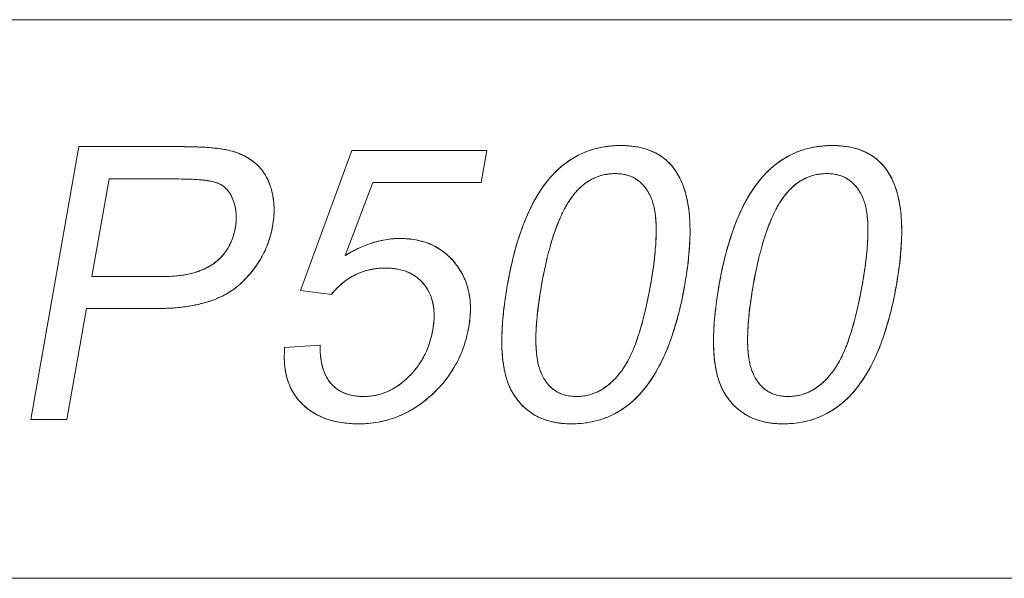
# Model space of a CAD drawing. Extents: x 4773 to 8448, y 27273 to 31291.
# Tile 50 of 99: x 5226 to 5323, y 29415 to 29470. Entities that reach past the tile are written whole.
import ezdxf

# ---------------------------------------------------------------- set-up
doc = ezdxf.new("R2010")
doc.units = 0
doc.header["$LTSCALE"] = 7.5
doc.header["$MEASUREMENT"] = 0
doc.layers.get('0').update_dxf_attribs({"linetype": 'CONTINUOUS', "lineweight": 18})

msp = doc.modelspace()

# ---------------------------------------------------------------- linework, layer by layer
at = {"linetype": 'Continuous'}
for p, q in [((6547.676, 29470.452), (5147.676, 29470.452)), ((5231.536, 29457.952), (5226.801, 29431.1)), ((5231.536, 29457.952), (5226.801, 29431.1)), ((5241.658, 29457.952), (5231.536, 29457.952)), ((5241.658, 29457.952), (5231.536, 29457.952)), ((5243.781, 29457.898), (5243.752, 29457.9)), ((5245.263, 29457.767), (5245.25, 29457.769)), ((5258.411, 29457.567), (5253.363, 29443.785)), ((5258.411, 29457.567), (5253.363, 29443.785)), ((5271.718, 29457.567), (5258.411, 29457.567)), ((5271.718, 29457.567), (5258.411, 29457.567)), ((5271.163, 29454.419), (5271.718, 29457.567)), ((5271.163, 29454.419), (5271.718, 29457.567)), ((5232.83, 29445.157), (5234.525, 29454.767)), ((5232.83, 29445.157), (5234.525, 29454.767)), ((5234.525, 29454.767), (5241.389, 29454.767)), ((5234.525, 29454.767), (5241.389, 29454.767)), ((5242.685, 29454.74), (5242.713, 29454.739)), ((5257.759, 29447.226), (5260.492, 29454.419)), ((5257.759, 29447.226), (5260.492, 29454.419)), ((5260.492, 29454.419), (5271.163, 29454.419)), ((5260.492, 29454.419), (5271.163, 29454.419)), ((5278.798, 29450.61), (5278.804, 29450.626)), ((5299.646, 29450.61), (5299.652, 29450.626)), ((5288.393, 29449.901), (5288.393, 29449.875)), ((5309.241, 29449.901), (5309.241, 29449.875)), ((5262.348, 29448.871), (5262.336, 29448.87)), ((5278.233, 29449.061), (5278.244, 29449.096)), ((5299.081, 29449.061), (5299.092, 29449.096)), ((5249.769, 29447.513), (5249.777, 29447.529)), ((5250.13, 29448.341), (5250.135, 29448.354)), ((5258.8, 29447.804), (5258.778, 29447.793)), ((5288.187, 29446.675), (5288.185, 29446.657)), ((5309.035, 29446.675), (5309.033, 29446.657)), ((5239.768, 29445.157), (5232.83, 29445.157)), ((5239.768, 29445.157), (5232.83, 29445.157)), ((5269.697, 29444.487), (5269.693, 29444.5)), ((5253.363, 29443.785), (5256.407, 29443.4)), ((5253.363, 29443.785), (5256.407, 29443.4)), ((5270.041, 29443.007), (5270.039, 29443.021)), ((5230.352, 29431.1), (5232.275, 29442.009)), ((5230.352, 29431.1), (5232.275, 29442.009)), ((5232.275, 29442.009), (5239.139, 29442.009)), ((5232.275, 29442.009), (5239.139, 29442.009)), ((5240.918, 29442.075), (5240.946, 29442.077)), ((5273.371, 29441.783), (5273.369, 29441.766)), ((5276.759, 29442.025), (5276.763, 29442.051)), ((5294.219, 29441.783), (5294.218, 29441.766)), ((5297.608, 29442.025), (5297.611, 29442.051)), ((5270.072, 29441.241), (5270.073, 29441.259)), ((5273.21, 29439.721), (5273.208, 29439.678)), ((5276.589, 29440.227), (5276.59, 29440.249)), ((5286.789, 29439.821), (5286.776, 29439.779)), ((5294.058, 29439.721), (5294.056, 29439.678)), ((5297.437, 29440.227), (5297.438, 29440.249)), ((5307.637, 29439.821), (5307.624, 29439.779)), ((5276.547, 29438.832), (5276.547, 29438.849)), ((5297.395, 29438.832), (5297.395, 29438.849)), ((5255.31, 29438.422), (5251.805, 29438.165)), ((5255.31, 29438.422), (5251.805, 29438.165)), ((5269.307, 29437.908), (5269.314, 29437.926)), ((5273.204, 29438.087), (5273.205, 29438.062)), ((5294.052, 29438.087), (5294.053, 29438.062)), ((5251.767, 29437.144), (5251.767, 29437.128)), ((5285.786, 29437.219), (5285.776, 29437.197)), ((5306.634, 29437.219), (5306.624, 29437.197)), ((5273.478, 29435.792), (5273.481, 29435.778)), ((5294.326, 29435.792), (5294.329, 29435.778)), ((5266.967, 29434.176), (5266.983, 29434.193)), ((5226.801, 29431.1), (5230.352, 29431.1)), ((5226.801, 29431.1), (5230.352, 29431.1)), ((5256.074, 29431.098), (5256.087, 29431.094)), ((5256.929, 29430.871), (5256.945, 29430.867)), ((6547.676, 29415.452), (5147.676, 29415.452))]:
    msp.add_line(p, q, dxfattribs=at)
for centre, radius, start, end in [((5244.764, 29450.86), 6.902, 70.73641, 77.3275), ((5244.966, 29451.444), 6.284, 63.9978, 70.71742), ((5284.883, 29447.554), 10.507, 89.94801, 95.33081), ((5305.731, 29447.554), 10.507, 89.94801, 95.33081), ((5245.096, 29451.716), 5.982, 57.1643, 63.97886), ((5245.108, 29451.738), 5.957, 50.32192, 57.14503), ((5246.137, 29452.977), 4.347, 43.0859, 50.33763), ((5246.045, 29452.893), 4.471, 35.92861, 43.06348), ((5245.752, 29452.683), 4.832, 28.92665, 35.90698), ((5284.27, 29450.52), 4.771, 102.78605, 109.16163), ((5284.318, 29450.304), 4.991, 96.2855, 102.77002), ((5284.363, 29449.878), 5.419, 89.94565, 96.27124), ((5284.57, 29451.756), 3.523, 68.14689, 75.67973), ((5305.118, 29450.52), 4.771, 102.78608, 109.16167), ((5305.166, 29450.304), 4.991, 96.28551, 102.77005), ((5305.211, 29449.878), 5.419, 89.94565, 96.27125), ((5305.418, 29451.756), 3.523, 68.14689, 75.67971), ((5244.32, 29452.063), 2.463, 59.3498, 67.47881), ((5284.851, 29449.715), 5.765, 128.82376, 134.86583), ((5284.648, 29449.959), 5.447, 128.58961, 128.76651), ((5284.5, 29450.15), 5.205, 122.44133, 128.63343), ((5284.392, 29450.315), 5.008, 122.19702, 122.40092), ((5284.321, 29450.432), 4.871, 115.93917, 122.22328), ((5284.277, 29450.518), 4.774, 115.69801, 115.91712), ((5284.258, 29450.558), 4.731, 109.36457, 115.70564), ((5284.256, 29450.563), 4.725, 109.17335, 109.36154), ((5284.651, 29451.964), 3.3, 60.45331, 68.12209), ((5284.67, 29452), 3.259, 52.70721, 60.42768), ((5284.586, 29451.892), 3.396, 44.99998, 52.68109), ((5284.347, 29451.656), 3.732, 37.46693, 44.97476), ((5305.7, 29449.715), 5.765, 128.8238, 134.86588), ((5305.496, 29449.959), 5.447, 128.58965, 128.76656), ((5305.348, 29450.15), 5.205, 122.44137, 128.63347), ((5305.24, 29450.315), 5.008, 122.19706, 122.40096), ((5305.169, 29450.432), 4.871, 115.93921, 122.22331), ((5305.125, 29450.518), 4.774, 115.69804, 115.91715), ((5305.106, 29450.558), 4.731, 109.3646, 115.70567), ((5305.104, 29450.563), 4.725, 109.17338, 109.36157), ((5305.499, 29451.964), 3.3, 60.45329, 68.12208), ((5305.518, 29452), 3.259, 52.70717, 60.42766), ((5305.434, 29451.892), 3.396, 44.99992, 52.68105), ((5305.195, 29451.656), 3.732, 37.46687, 44.97469), ((5244.381, 29452.168), 2.342, 50.96763, 59.31452), ((5244.35, 29452.132), 2.389, 42.72667, 50.9316), ((5243.85, 29451.866), 6.907, 10.43763, 15.73133), ((5285.863, 29448.77), 7.149, 140.8074, 140.9687), ((5285.448, 29449.119), 6.608, 135.04672, 140.87995), ((5285.11, 29449.446), 6.137, 134.80635, 134.97499), ((5306.711, 29448.77), 7.149, 140.80747, 140.96876), ((5306.296, 29449.119), 6.608, 135.04677, 140.88001), ((5305.958, 29449.446), 6.137, 134.8064, 134.97504), ((5241.621, 29450.83), 5.435, 13.87209, 19.65798), ((5243.683, 29451.832), 7.077, 10.33324, 10.45754), ((5243.456, 29451.795), 7.308, 5.03884, 10.30472), ((5242.855, 29451.743), 7.911, 359.87928, 5.03129), ((5241.994, 29450.923), 5.051, 7.90185, 13.85588), ((5242.135, 29450.944), 4.908, 1.8861, 7.8851), ((5241.997, 29451.746), 8.768, 354.80688, 359.8712), ((5289.93, 29446.204), 11.965, 152.19261, 152.31282), ((5280.995, 29450.423), 7.358, 10.69933, 10.83282), ((5310.778, 29446.204), 11.965, 152.19267, 152.31289), ((5301.843, 29450.423), 7.358, 10.69932, 10.83279), ((5241.755, 29450.967), 5.289, 349.95834, 355.85166), ((5242.058, 29450.943), 4.985, 355.8674, 1.86959), ((5240.834, 29451.852), 9.936, 349.94531, 354.80119), ((5277.643, 29449.963), 10.743, 5.29119, 5.49468), ((5298.491, 29449.963), 10.743, 5.2912, 5.49469), ((5240.85, 29451.836), 9.918, 344.61642, 350.02222), ((5241.583, 29450.703), 5.387, 329.8486, 336.60254), ((5241.321, 29450.822), 5.675, 336.54796, 336.73157), ((5240.959, 29450.969), 6.066, 336.80582, 343.43457), ((5240.51, 29451.112), 6.537, 343.35748, 343.58799), ((5241.165, 29451.751), 9.591, 339.25634, 344.60735), ((5263.63, 29438.425), 10.543, 106.44, 111.58164), ((5263.457, 29438.979), 9.963, 106.26157, 106.39152), ((5263.333, 29439.429), 9.497, 101.0953, 106.30105), ((5263.249, 29439.825), 9.092, 100.92045, 101.05737), ((5263.193, 29440.142), 8.77, 95.60498, 100.95064), ((5263.147, 29440.601), 8.309, 90.01729, 95.5161), ((5263.226, 29440.482), 8.425, 83.88422, 84.01392), ((5263.3, 29441.082), 7.82, 77.80506, 83.95685), ((5263.4, 29441.588), 7.304, 77.60225, 77.73437), ((5263.493, 29441.98), 6.902, 71.20937, 77.65977), ((5263.671, 29442.508), 6.344, 64.62666, 71.19303), ((5242.024, 29450.43), 4.868, 315.41296, 322.53974), ((5241.918, 29450.509), 5.001, 322.55927, 329.53248), ((5241.786, 29450.59), 5.155, 329.50113, 329.79864), ((5241.087, 29451.801), 9.683, 328.42467, 333.71737), ((5241.238, 29451.725), 9.514, 333.82748, 339.16475), ((5265.027, 29435.37), 13.906, 116.70185, 121.50834), ((5264.151, 29437.111), 11.957, 111.58907, 116.58263), ((5263.745, 29442.672), 6.165, 64.45543, 64.59395), ((5263.789, 29442.76), 6.066, 57.9221, 64.47083), ((5263.813, 29442.8), 6.02, 57.7267, 57.91194), ((5263.799, 29442.779), 6.045, 51.19568, 57.72028), ((5263.751, 29442.718), 6.123, 51.01542, 51.20729), ((5263.651, 29442.6), 6.278, 44.50831, 50.98732), ((5241.744, 29450.774), 5.313, 301.05527, 307.95445), ((5241.872, 29450.603), 5.099, 308.00243, 308.29838), ((5241.956, 29450.5), 4.966, 308.27191, 315.12821), ((5242.013, 29450.441), 4.884, 315.1489, 315.41392), ((5240.725, 29452.026), 10.109, 323.08333, 328.29493), ((5240.937, 29451.89), 9.858, 328.31733, 328.43906), ((5263.504, 29442.449), 6.488, 44.39171, 44.5411), ((5263.282, 29442.241), 6.792, 37.88128, 44.34129), ((5240.799, 29452.863), 7.613, 287.59661, 287.72942), ((5241.236, 29451.707), 6.376, 294.1269, 294.39021), ((5241.427, 29451.305), 5.931, 294.31519, 301.03654), ((5240.157, 29452.456), 10.822, 317.82831, 322.93357), ((5240.473, 29452.209), 10.421, 322.96585, 323.10796), ((5261.512, 29439.757), 6.221, 109.24111, 115.7682), ((5261.528, 29439.713), 6.267, 109.11192, 109.24724), ((5261.564, 29439.604), 6.382, 102.73251, 109.09141), ((5261.603, 29439.442), 6.549, 102.58112, 102.75739), ((5261.652, 29439.203), 6.793, 96.30135, 102.5423), ((5261.69, 29438.903), 7.095, 96.18594, 96.34374), ((5261.726, 29438.5), 7.5, 89.93972, 96.12826), ((5261.806, 29439.666), 6.331, 84.01783, 84.15782), ((5262.042, 29441.016), 4.96, 71.57464, 77.98833), ((5262.21, 29441.525), 4.423, 64.94687, 71.55814), ((5262.287, 29441.699), 4.233, 64.70469, 64.89745), ((5262.343, 29441.812), 4.107, 58.16654, 64.73455), ((5263.165, 29442.137), 6.949, 31.80007, 37.96512), ((5263.378, 29442.271), 6.697, 25.55255, 31.78681), ((5239.375, 29453.168), 11.879, 312.61045, 317.67477), ((5239.805, 29452.765), 11.291, 317.71758, 317.86233), ((5262.083, 29438.972), 7.193, 128.87356, 135.03488), ((5261.867, 29439.23), 6.857, 128.67557, 128.82382), ((5261.714, 29439.428), 6.606, 122.35208, 128.71233), ((5261.546, 29439.691), 6.295, 115.78347, 122.33836), ((5262.387, 29441.886), 4.021, 57.94997, 58.14183), ((5262.406, 29441.916), 3.986, 51.3227, 57.95728), ((5262.373, 29441.876), 4.038, 44.48314, 51.30443), ((5262.204, 29441.713), 4.272, 37.69648, 44.4642), ((5263.393, 29442.279), 6.68, 19.41516, 25.53936), ((5241.973, 29450.717), 8.34, 294.99861, 300.58062), ((5242.228, 29450.27), 7.826, 300.63934, 300.84888), ((5242.438, 29449.931), 7.427, 300.80295, 306.45917), ((5242.634, 29449.657), 7.09, 306.50274, 306.73482), ((5242.791, 29449.452), 6.832, 306.70125, 312.62431), ((5262.738, 29438.322), 8.116, 135.20649, 141.27027), ((5262.362, 29438.684), 7.594, 134.98231, 135.13907), ((5262.219, 29441.718), 4.257, 30.53219, 37.75914), ((5262.206, 29441.712), 4.271, 23.33517, 30.51065), ((5263.189, 29442.209), 6.896, 13.24122, 19.2904), ((5263, 29442.162), 7.09, 13.14181, 13.26719), ((5262.732, 29442.104), 7.365, 7.15107, 13.10334), ((5241.13, 29452.694), 10.491, 289.42489, 289.5507), ((5241.419, 29451.914), 9.659, 289.48024, 294.84699), ((5241.716, 29451.246), 8.928, 294.91728, 295.05877), ((5262.132, 29441.679), 4.352, 23.19621, 23.35472), ((5261.996, 29441.624), 4.499, 16.11108, 23.15549), ((5261.55, 29441.497), 4.962, 9.17215, 16.09024), ((5261.967, 29442.011), 8.135, 1.15183, 7.03403), ((5239.874, 29457.859), 15.814, 279.10858, 279.25077), ((5240.495, 29454.813), 12.703, 284.1163, 284.2822), ((5261.217, 29441.437), 5.301, 9.09393, 9.24383), ((5260.259, 29441.344), 6.264, 2.38241, 2.50887), ((5260.84, 29441.99), 9.262, 355.4761, 1.14124), ((5259.209, 29442.123), 10.899, 349.92149, 355.35778), ((5256.781, 29441.607), 9.758, 344.30692, 350.05618), ((5257.099, 29442.47), 13.037, 344.64222, 350.0406), ((5257.674, 29441.358), 8.831, 338.32698, 344.16993), ((5257.291, 29441.473), 9.23, 344.12932, 344.25309), ((5258.013, 29442.221), 12.09, 339.18934, 344.63297), ((5258.188, 29441.155), 8.278, 332.20307, 338.19308), ((5257.978, 29441.243), 8.506, 338.1681, 338.28964), ((5258.566, 29442.013), 11.499, 333.64591, 339.08796), ((5287.7, 29438.717), 11.147, 184.87253, 185.0751), ((5270.314, 29444.582), 17.14, 338.51066, 338.65074), ((5308.548, 29438.717), 11.147, 184.87249, 185.07506), ((5291.162, 29444.582), 17.14, 338.51063, 338.65071), ((5258.396, 29441.047), 8.043, 326.15393, 332.19002), ((5258.809, 29441.894), 11.228, 328.05546, 333.49208), ((5258.729, 29441.935), 11.319, 333.48604, 333.63088), ((5286.025, 29438.393), 12.818, 187.04667, 187.21368), ((5284.283, 29438.277), 7.7, 190.14155, 190.25849), ((5306.873, 29438.393), 12.817, 187.04666, 187.21367), ((5305.131, 29438.277), 7.7, 190.14149, 190.25842), ((5259.626, 29437.17), 7.856, 186.60667, 186.75143), ((5259.047, 29437.092), 7.271, 186.67765, 192.71457), ((5258.085, 29441.306), 8.448, 313.93849, 319.90255), ((5258.253, 29441.16), 8.226, 319.93019, 320.04719), ((5258.354, 29441.078), 8.096, 320.03318, 326.01103), ((5258.41, 29441.039), 8.027, 326.02088, 326.15042), ((5258.785, 29441.911), 11.258, 322.45693, 327.88372), ((5258.833, 29441.879), 11.2, 327.8893, 328.05222), ((5277.975, 29440.904), 8.631, 328.25196, 328.45099), ((5298.823, 29440.904), 8.631, 328.252, 328.45103), ((5258.195, 29436.901), 6.399, 192.7267, 199.10088), ((5257.678, 29436.724), 5.852, 199.11768, 205.60066), ((5259.412, 29437.211), 3.989, 205.30926, 212.88808), ((5259.215, 29437.086), 3.755, 212.91677, 220.51292), ((5258.441, 29440.917), 7.921, 308.16422, 314.04183), ((5258.522, 29442.116), 11.591, 316.87974, 322.2927), ((5258.688, 29441.984), 11.379, 322.30993, 322.46528), ((5280.928, 29437.33), 7.603, 197.98497, 198.20748), ((5278.953, 29440.203), 7.422, 316.48203, 316.61161), ((5301.776, 29437.33), 7.603, 197.985, 198.20751), ((5299.801, 29440.203), 7.422, 316.48209, 316.61167), ((5257.428, 29436.606), 5.575, 205.61728, 212.1967), ((5259.029, 29436.925), 3.51, 220.4891, 227.92476), ((5258.957, 29436.847), 3.403, 227.94899, 235.30581), ((5258.994, 29436.904), 3.471, 235.32952, 242.73848), ((5259.562, 29439.246), 5.902, 289.29214, 295.54969), ((5259.495, 29439.391), 6.062, 295.5243, 295.68274), ((5259.391, 29439.599), 6.294, 295.7227, 301.95598), ((5259.05, 29440.143), 6.936, 301.96829, 308.02056), ((5258.788, 29440.489), 7.37, 307.96241, 308.09332), ((5258.042, 29442.569), 12.251, 311.33236, 316.75772), ((5279.592, 29436.82), 6.173, 203.96243, 204.1905), ((5280.287, 29436.674), 3.31, 224.23878, 232.11158), ((5280.199, 29436.563), 3.168, 232.14132, 240.03251), ((5280.535, 29438.203), 4.858, 290.4971, 297.09189), ((5280.472, 29438.333), 5.002, 297.06276, 297.25079), ((5280.368, 29438.525), 5.221, 297.29916, 303.93247), ((5280.019, 29439.04), 5.842, 303.94981, 310.43403), ((5300.44, 29436.82), 6.173, 203.96248, 204.19055), ((5301.135, 29436.674), 3.31, 224.23871, 232.11153), ((5301.047, 29436.563), 3.168, 232.14127, 240.03247), ((5301.383, 29438.203), 4.858, 290.49711, 297.09192), ((5301.32, 29438.333), 5.002, 297.06278, 297.25081), ((5301.216, 29438.525), 5.221, 297.29918, 303.93249), ((5300.867, 29439.04), 5.842, 303.94983, 310.43408), ((5257.393, 29436.586), 5.535, 212.21376, 218.80401), ((5257.541, 29436.707), 5.727, 218.82094, 225.35052), ((5259.109, 29437.131), 3.725, 242.7611, 249.99627), ((5259.581, 29439.397), 6.046, 269.96625, 276.24641), ((5259.596, 29439.234), 5.882, 276.2762, 276.43813), ((5259.608, 29439.137), 5.784, 276.42238, 282.81364), ((5259.617, 29439.094), 5.74, 282.82796, 289.27888), ((5258.077, 29442.501), 12.176, 305.67595, 311.42164), ((5280.222, 29437.244), 6.929, 210.24321, 216.75247), ((5279.633, 29436.806), 6.194, 216.76919, 223.49829), ((5280.222, 29436.606), 3.216, 240.06123, 247.88334), ((5280.312, 29436.832), 3.46, 247.9104, 255.53911), ((5280.539, 29438.416), 5.064, 269.95329, 276.74867), ((5280.57, 29438.14), 4.787, 276.76843, 283.43549), ((5280.584, 29438.078), 4.724, 283.45196, 283.62948), ((5280.584, 29438.075), 4.72, 283.63065, 290.28255), ((5280.572, 29438.111), 4.759, 290.27583, 290.47309), ((5301.07, 29437.244), 6.929, 210.24328, 216.75253), ((5300.481, 29436.806), 6.194, 216.76925, 223.49833), ((5301.07, 29436.606), 3.216, 240.06119, 247.8833), ((5301.16, 29436.832), 3.46, 247.91037, 255.53908), ((5301.387, 29438.416), 5.064, 269.9533, 276.74868), ((5301.418, 29438.14), 4.787, 276.76844, 283.43551), ((5301.432, 29438.078), 4.724, 283.45197, 283.6295), ((5301.433, 29438.075), 4.72, 283.63066, 290.28257), ((5301.42, 29438.111), 4.759, 290.27584, 290.4731), ((5257.849, 29437.012), 6.16, 225.30745, 231.99139), ((5257.837, 29436.999), 6.142, 231.99661, 232.13669), ((5257.871, 29437.044), 6.199, 232.14854, 238.71219), ((5259.123, 29440.926), 10.284, 293.91465, 299.73388), ((5258.979, 29441.189), 10.584, 299.70826, 299.86482), ((5258.761, 29441.553), 11.008, 299.90315, 305.66176), ((5279.444, 29436.634), 5.939, 223.54697, 223.68104), ((5279.326, 29436.517), 5.773, 223.65199, 230.38737), ((5279.23, 29436.404), 5.625, 230.4052, 237.33216), ((5300.292, 29436.634), 5.939, 223.54701, 223.68108), ((5300.174, 29436.517), 5.773, 223.65204, 230.3874), ((5300.078, 29436.404), 5.625, 230.40523, 237.33219), ((5257.931, 29437.139), 6.312, 238.69508, 238.87819), ((5258.028, 29437.307), 6.506, 238.91209, 245.40809), ((5258.137, 29437.535), 6.758, 245.36957, 245.48315), ((5258.277, 29437.858), 7.11, 245.53862, 251.94746), ((5258.577, 29438.787), 8.086, 252.06748, 258.24242), ((5259.259, 29440.634), 9.962, 281.85771, 287.7935), ((5259.261, 29440.619), 9.948, 287.80621, 293.78511), ((5259.216, 29440.727), 10.064, 293.77525, 293.89266), ((5279.283, 29436.49), 5.726, 237.35125, 244.24274), ((5279.439, 29436.818), 6.089, 244.26112, 251.02541), ((5279.654, 29437.45), 6.757, 251.04255, 257.60409), ((5300.131, 29436.49), 5.726, 237.35127, 244.24276), ((5300.287, 29436.818), 6.089, 244.26114, 251.02543), ((5300.502, 29437.45), 6.757, 251.04257, 257.6041), ((5258.983, 29441.169), 10.504, 264.19922, 264.32382), ((5259.111, 29441.753), 11.092, 269.9568, 275.74044), ((5259.148, 29441.309), 10.646, 275.78065, 275.92975), ((5259.186, 29440.995), 10.33, 275.90286, 281.7068), ((5259.23, 29440.763), 10.094, 281.73013, 281.86889), ((5279.763, 29437.905), 7.225, 257.53456, 257.65002), ((5279.966, 29439.186), 8.522, 263.85425, 264.01569), ((5280.07, 29441.166), 10.505, 269.94781, 275.33135), ((5300.611, 29437.905), 7.225, 257.53457, 257.65002), ((5300.814, 29439.186), 8.522, 263.85426, 264.0157), ((5300.918, 29441.166), 10.505, 269.94781, 275.33135)]:
    msp.add_arc(centre, radius, start, end, dxfattribs=at)
for points in [[(5243.752, 29457.9), (5243.128, 29457.934), (5242.43, 29457.952), (5241.658, 29457.952)], [(5245.25, 29457.769), (5244.817, 29457.824), (5244.327, 29457.867), (5243.781, 29457.898)], [(5246.278, 29457.593), (5245.983, 29457.66), (5245.645, 29457.718), (5245.263, 29457.767)], [(5283.907, 29458.016), (5279.219, 29457.575), (5276.02, 29453.916), (5274.312, 29447.061)], [(5285.862, 29458.016), (5285.551, 29458.046), (5285.228, 29458.062), (5284.892, 29458.062)], [(5291.579, 29446.982), (5292.301, 29453.894), (5290.395, 29457.572), (5285.862, 29458.016)], [(5304.755, 29458.016), (5300.067, 29457.575), (5296.868, 29453.916), (5295.161, 29447.061)], [(5306.71, 29458.016), (5306.399, 29458.046), (5306.076, 29458.062), (5305.74, 29458.062)], [(5312.428, 29446.982), (5313.149, 29453.894), (5311.243, 29457.572), (5306.71, 29458.016)], [(5284.368, 29455.298), (5284.565, 29455.298), (5284.754, 29455.287), (5284.936, 29455.264)], [(5284.936, 29455.264), (5285.111, 29455.243), (5285.279, 29455.212), (5285.441, 29455.17)], [(5305.216, 29455.298), (5305.413, 29455.298), (5305.602, 29455.287), (5305.785, 29455.264)], [(5305.785, 29455.264), (5305.959, 29455.243), (5306.127, 29455.212), (5306.289, 29455.17)], [(5241.389, 29454.767), (5241.858, 29454.767), (5242.29, 29454.758), (5242.685, 29454.74)], [(5242.713, 29454.739), (5243.06, 29454.723), (5243.378, 29454.7), (5243.668, 29454.671)], [(5243.668, 29454.671), (5243.932, 29454.644), (5244.172, 29454.611), (5244.388, 29454.573)], [(5244.388, 29454.573), (5244.578, 29454.54), (5244.749, 29454.502), (5244.902, 29454.46)], [(5244.902, 29454.46), (5245.037, 29454.423), (5245.158, 29454.382), (5245.264, 29454.338)], [(5250.261, 29454.434), (5250.177, 29454.639), (5250.083, 29454.835), (5249.981, 29455.02)], [(5250.498, 29453.738), (5250.43, 29453.982), (5250.35, 29454.214), (5250.261, 29454.434)], [(5246.105, 29453.753), (5246.187, 29453.665), (5246.263, 29453.569), (5246.335, 29453.466)], [(5246.335, 29453.466), (5246.411, 29453.356), (5246.481, 29453.238), (5246.546, 29453.111)], [(5279.852, 29452.646), (5279.998, 29452.868), (5280.151, 29453.078), (5280.309, 29453.273)], [(5287.31, 29453.926), (5287.416, 29453.788), (5287.516, 29453.639), (5287.609, 29453.48)], [(5287.609, 29453.48), (5287.712, 29453.304), (5287.808, 29453.115), (5287.895, 29452.914)], [(5300.7, 29452.646), (5300.847, 29452.868), (5300.999, 29453.078), (5301.157, 29453.273)], [(5308.158, 29453.926), (5308.264, 29453.788), (5308.364, 29453.639), (5308.457, 29453.48)], [(5308.457, 29453.48), (5308.561, 29453.304), (5308.656, 29453.115), (5308.743, 29452.914)], [(5246.546, 29453.111), (5246.617, 29452.97), (5246.681, 29452.82), (5246.739, 29452.658)], [(5279.347, 29451.786), (5279.509, 29452.095), (5279.678, 29452.381), (5279.852, 29452.646)], [(5287.895, 29452.914), (5287.959, 29452.766), (5288.017, 29452.607), (5288.069, 29452.436)], [(5288.069, 29452.436), (5288.128, 29452.241), (5288.179, 29452.031), (5288.222, 29451.806)], [(5300.195, 29451.786), (5300.357, 29452.095), (5300.526, 29452.381), (5300.7, 29452.646)], [(5308.743, 29452.914), (5308.807, 29452.766), (5308.865, 29452.607), (5308.917, 29452.436)], [(5308.917, 29452.436), (5308.976, 29452.241), (5309.027, 29452.031), (5309.07, 29451.806)], [(5278.804, 29450.626), (5278.974, 29451.034), (5279.151, 29451.413), (5279.335, 29451.764)], [(5288.226, 29451.789), (5288.272, 29451.541), (5288.31, 29451.275), (5288.337, 29450.991)], [(5299.652, 29450.626), (5299.822, 29451.034), (5299.999, 29451.413), (5300.183, 29451.764)], [(5309.074, 29451.789), (5309.12, 29451.541), (5309.158, 29451.275), (5309.185, 29450.991)], [(5278.244, 29449.096), (5278.419, 29449.637), (5278.604, 29450.142), (5278.798, 29450.61)], [(5288.34, 29450.953), (5288.371, 29450.626), (5288.388, 29450.275), (5288.393, 29449.901)], [(5299.092, 29449.096), (5299.267, 29449.637), (5299.452, 29450.142), (5299.646, 29450.61)], [(5309.188, 29450.953), (5309.219, 29450.626), (5309.236, 29450.275), (5309.241, 29449.901)], [(5246.963, 29450.045), (5246.915, 29449.773), (5246.854, 29449.514), (5246.781, 29449.265)], [(5288.393, 29449.875), (5288.398, 29449.444), (5288.385, 29448.981), (5288.356, 29448.487)], [(5309.241, 29449.875), (5309.246, 29449.444), (5309.233, 29448.981), (5309.204, 29448.487)], [(5264.104, 29448.861), (5263.795, 29448.893), (5263.475, 29448.91), (5263.144, 29448.91)], [(5277.669, 29447.041), (5277.845, 29447.763), (5278.033, 29448.436), (5278.233, 29449.061)], [(5288.356, 29448.487), (5288.322, 29447.923), (5288.266, 29447.319), (5288.187, 29446.675)], [(5298.517, 29447.041), (5298.693, 29447.763), (5298.881, 29448.436), (5299.081, 29449.061)], [(5309.204, 29448.487), (5309.17, 29447.923), (5309.114, 29447.319), (5309.035, 29446.675)], [(5274.312, 29447.061), (5274.105, 29446.23), (5273.92, 29445.351), (5273.757, 29444.425)], [(5277.112, 29444.352), (5277.281, 29445.313), (5277.467, 29446.209), (5277.669, 29447.041)], [(5288.185, 29446.657), (5288.096, 29445.928), (5287.978, 29445.148), (5287.832, 29444.315)], [(5291.203, 29444.334), (5291.367, 29445.264), (5291.492, 29446.147), (5291.579, 29446.982)], [(5295.161, 29447.061), (5294.953, 29446.23), (5294.768, 29445.351), (5294.605, 29444.425)], [(5297.96, 29444.352), (5298.129, 29445.313), (5298.315, 29446.209), (5298.517, 29447.041)], [(5309.033, 29446.657), (5308.944, 29445.928), (5308.826, 29445.148), (5308.68, 29444.315)], [(5312.051, 29444.334), (5312.215, 29445.264), (5312.34, 29446.147), (5312.428, 29446.982)], [(5243.1, 29445.607), (5242.82, 29445.518), (5242.524, 29445.442), (5242.214, 29445.38)], [(5243.842, 29445.888), (5243.612, 29445.785), (5243.371, 29445.693), (5243.117, 29445.612)], [(5261.734, 29445.999), (5261.982, 29445.999), (5262.221, 29445.988), (5262.45, 29445.964)], [(5262.466, 29445.963), (5262.676, 29445.94), (5262.879, 29445.909), (5263.074, 29445.867)], [(5241.125, 29445.22), (5240.696, 29445.178), (5240.243, 29445.157), (5239.768, 29445.157)], [(5242.214, 29445.38), (5241.869, 29445.31), (5241.506, 29445.257), (5241.125, 29445.22)], [(5273.757, 29444.425), (5273.593, 29443.493), (5273.464, 29442.612), (5273.371, 29441.783)], [(5276.763, 29442.051), (5276.852, 29442.769), (5276.968, 29443.536), (5277.112, 29444.352)], [(5287.832, 29444.315), (5287.67, 29443.399), (5287.496, 29442.545), (5287.309, 29441.754)], [(5290.645, 29441.685), (5290.853, 29442.52), (5291.039, 29443.403), (5291.203, 29444.334)], [(5294.605, 29444.425), (5294.441, 29443.493), (5294.312, 29442.612), (5294.219, 29441.783)], [(5297.611, 29442.051), (5297.7, 29442.769), (5297.816, 29443.536), (5297.96, 29444.352)], [(5308.68, 29444.315), (5308.518, 29443.399), (5308.344, 29442.545), (5308.157, 29441.754)], [(5311.493, 29441.685), (5311.701, 29442.52), (5311.887, 29443.403), (5312.051, 29444.334)], [(5243.629, 29442.502), (5243.974, 29442.59), (5244.303, 29442.689), (5244.619, 29442.8)], [(5239.139, 29442.009), (5239.76, 29442.009), (5240.352, 29442.031), (5240.918, 29442.075)], [(5240.946, 29442.077), (5241.444, 29442.116), (5241.921, 29442.172), (5242.377, 29442.245)], [(5242.416, 29442.251), (5242.826, 29442.318), (5243.218, 29442.398), (5243.593, 29442.493)], [(5266.451, 29442.274), (5266.485, 29442.063), (5266.507, 29441.844), (5266.517, 29441.618)], [(5266.518, 29441.604), (5266.528, 29441.359), (5266.524, 29441.105), (5266.506, 29440.842)], [(5273.369, 29441.766), (5273.289, 29441.046), (5273.236, 29440.364), (5273.21, 29439.721)], [(5276.59, 29440.249), (5276.626, 29440.803), (5276.682, 29441.395), (5276.759, 29442.025)], [(5281.046, 29430.706), (5285.733, 29431.148), (5288.933, 29434.807), (5290.645, 29441.685)], [(5287.309, 29441.754), (5287.145, 29441.062), (5286.972, 29440.418), (5286.789, 29439.821)], [(5294.218, 29441.766), (5294.137, 29441.046), (5294.084, 29440.364), (5294.058, 29439.721)], [(5297.438, 29440.249), (5297.474, 29440.803), (5297.53, 29441.395), (5297.608, 29442.025)], [(5301.895, 29430.706), (5306.581, 29431.148), (5309.781, 29434.807), (5311.493, 29441.685)], [(5308.157, 29441.754), (5307.993, 29441.062), (5307.82, 29440.418), (5307.637, 29439.821)], [(5266.506, 29440.842), (5266.486, 29440.547), (5266.448, 29440.24), (5266.392, 29439.922)], [(5273.208, 29439.678), (5273.186, 29439.119), (5273.185, 29438.588), (5273.204, 29438.087)], [(5276.547, 29438.849), (5276.544, 29439.279), (5276.558, 29439.738), (5276.589, 29440.227)], [(5286.776, 29439.779), (5286.617, 29439.264), (5286.451, 29438.786), (5286.278, 29438.342)], [(5294.056, 29439.678), (5294.034, 29439.119), (5294.033, 29438.588), (5294.052, 29438.087)], [(5297.395, 29438.849), (5297.392, 29439.279), (5297.406, 29439.738), (5297.437, 29440.227)], [(5307.624, 29439.779), (5307.465, 29439.264), (5307.299, 29438.786), (5307.126, 29438.342)], [(5276.593, 29437.771), (5276.565, 29438.102), (5276.549, 29438.456), (5276.547, 29438.832)], [(5297.441, 29437.771), (5297.413, 29438.102), (5297.398, 29438.456), (5297.395, 29438.832)], [(5251.805, 29438.165), (5251.775, 29437.813), (5251.763, 29437.472), (5251.767, 29437.144)], [(5255.329, 29437.449), (5255.305, 29437.756), (5255.299, 29438.08), (5255.31, 29438.422)], [(5273.205, 29438.062), (5273.223, 29437.627), (5273.255, 29437.213), (5273.304, 29436.821)], [(5276.703, 29436.921), (5276.657, 29437.174), (5276.622, 29437.444), (5276.596, 29437.731)], [(5286.263, 29438.303), (5286.109, 29437.914), (5285.951, 29437.553), (5285.786, 29437.219)], [(5294.053, 29438.062), (5294.071, 29437.627), (5294.104, 29437.213), (5294.152, 29436.821)], [(5297.551, 29436.921), (5297.505, 29437.174), (5297.47, 29437.444), (5297.445, 29437.731)], [(5307.111, 29438.303), (5306.957, 29437.914), (5306.799, 29437.553), (5306.634, 29437.219)], [(5251.767, 29437.128), (5251.772, 29436.831), (5251.79, 29436.544), (5251.822, 29436.266)], [(5255.431, 29436.677), (5255.383, 29436.922), (5255.349, 29437.179), (5255.329, 29437.449)], [(5273.308, 29436.784), (5273.353, 29436.436), (5273.409, 29436.105), (5273.478, 29435.792)], [(5276.855, 29436.261), (5276.797, 29436.461), (5276.747, 29436.676), (5276.705, 29436.906)], [(5285.776, 29437.197), (5285.632, 29436.907), (5285.483, 29436.637), (5285.33, 29436.388)], [(5294.157, 29436.784), (5294.201, 29436.436), (5294.257, 29436.105), (5294.326, 29435.792)], [(5297.703, 29436.261), (5297.645, 29436.461), (5297.595, 29436.676), (5297.553, 29436.906)], [(5306.624, 29437.197), (5306.48, 29436.907), (5306.331, 29436.637), (5306.179, 29436.388)], [(5255.594, 29436.043), (5255.528, 29436.244), (5255.474, 29436.455), (5255.431, 29436.677)], [(5255.806, 29435.506), (5255.726, 29435.676), (5255.655, 29435.855), (5255.594, 29436.043)], [(5273.481, 29435.778), (5273.543, 29435.499), (5273.614, 29435.233), (5273.696, 29434.982)], [(5277.026, 29435.768), (5276.963, 29435.921), (5276.905, 29436.085), (5276.855, 29436.261)], [(5277.306, 29435.189), (5277.205, 29435.368), (5277.111, 29435.561), (5277.026, 29435.768)], [(5285.315, 29436.363), (5285.178, 29436.141), (5285.037, 29435.937), (5284.893, 29435.749)], [(5294.329, 29435.778), (5294.391, 29435.499), (5294.462, 29435.233), (5294.544, 29434.982)], [(5297.874, 29435.768), (5297.811, 29435.921), (5297.753, 29436.085), (5297.703, 29436.261)], [(5298.155, 29435.189), (5298.053, 29435.368), (5297.959, 29435.561), (5297.874, 29435.768)], [(5306.163, 29436.363), (5306.026, 29436.141), (5305.885, 29435.937), (5305.741, 29435.749)], [(5273.705, 29434.954), (5273.779, 29434.729), (5273.861, 29434.516), (5273.951, 29434.313)], [(5277.605, 29434.73), (5277.498, 29434.872), (5277.399, 29435.025), (5277.306, 29435.189)], [(5284.334, 29435.093), (5284.163, 29434.912), (5283.987, 29434.745), (5283.808, 29434.593)], [(5284.893, 29435.749), (5284.715, 29435.517), (5284.533, 29435.303), (5284.346, 29435.105)], [(5294.553, 29434.954), (5294.627, 29434.729), (5294.709, 29434.516), (5294.799, 29434.313)], [(5298.453, 29434.73), (5298.347, 29434.872), (5298.247, 29435.025), (5298.155, 29435.189)], [(5305.183, 29435.093), (5305.011, 29434.912), (5304.836, 29434.745), (5304.656, 29434.593)], [(5305.741, 29435.749), (5305.564, 29435.517), (5305.381, 29435.303), (5305.194, 29435.105)], [(5273.961, 29434.291), (5274.046, 29434.102), (5274.138, 29433.923), (5274.237, 29433.754)], [(5277.916, 29434.365), (5277.806, 29434.477), (5277.703, 29434.599), (5277.605, 29434.73)], [(5294.809, 29434.291), (5294.894, 29434.102), (5294.986, 29433.923), (5295.085, 29433.754)], [(5298.764, 29434.365), (5298.655, 29434.477), (5298.551, 29434.599), (5298.453, 29434.73)], [(5258.324, 29433.485), (5258.155, 29433.524), (5257.992, 29433.573), (5257.835, 29433.63)], [(5258.898, 29433.388), (5258.699, 29433.41), (5258.508, 29433.442), (5258.324, 29433.485)], [(5259.577, 29433.351), (5259.342, 29433.351), (5259.115, 29433.363), (5258.898, 29433.388)], [(5279.955, 29433.386), (5279.78, 29433.407), (5279.61, 29433.439), (5279.448, 29433.481)], [(5280.535, 29433.351), (5280.334, 29433.351), (5280.141, 29433.363), (5279.955, 29433.386)], [(5300.803, 29433.386), (5300.628, 29433.407), (5300.459, 29433.439), (5300.296, 29433.481)], [(5301.383, 29433.351), (5301.183, 29433.351), (5300.989, 29433.363), (5300.803, 29433.386)], [(5256.945, 29430.867), (5257.258, 29430.802), (5257.583, 29430.753), (5257.921, 29430.718)], [(5257.944, 29430.716), (5258.315, 29430.679), (5258.702, 29430.661), (5259.103, 29430.661)], [(5278.218, 29430.848), (5278.487, 29430.789), (5278.765, 29430.744), (5279.054, 29430.713)], [(5279.078, 29430.71), (5279.394, 29430.677), (5279.721, 29430.661), (5280.061, 29430.661)], [(5299.066, 29430.848), (5299.335, 29430.789), (5299.614, 29430.744), (5299.902, 29430.713)], [(5299.926, 29430.71), (5300.242, 29430.677), (5300.569, 29430.661), (5300.909, 29430.661)]]:
    msp.add_open_spline(points, degree=3, dxfattribs=at)
for points, knots in [([(5246.278, 29457.593), (5245.903, 29457.687), (5245.133, 29457.791), (5243.978, 29457.896), (5242.818, 29457.942), (5242.044, 29457.95), (5241.658, 29457.952)], [0, 0, 0, 0, 0.249994, 0.499998, 0.749952, 1, 1, 1, 1]), ([(5248.912, 29456.323), (5248.534, 29456.636), (5247.904, 29457.037), (5246.992, 29457.407), (5246.517, 29457.538), (5246.278, 29457.593)], [0, 0, 0, 0, 0.499499, 0.749742, 1, 1, 1, 1]), ([(5284.892, 29458.062), (5284.49, 29458.06), (5283.686, 29458.019), (5282.496, 29457.803), (5281.347, 29457.428), (5280.264, 29456.89), (5279.268, 29456.203), (5278.076, 29455.121), (5276.84, 29453.518), (5275.715, 29451.379), (5274.863, 29449.119), (5274.217, 29446.793), (5273.902, 29445.216), (5273.757, 29444.425)], [0, 0, 0, 0, 0.062514, 0.125021, 0.18752, 0.250018, 0.312519, 0.375028, 0.499906, 0.62488, 0.749903, 0.874946, 1, 1, 1, 1]), ([(5291.203, 29444.334), (5291.326, 29445.063), (5291.553, 29446.524), (5291.743, 29448.736), (5291.733, 29450.957), (5291.477, 29452.797), (5291.04, 29454.212), (5290.567, 29455.219), (5289.924, 29456.13), (5289.108, 29456.891), (5288.147, 29457.46), (5287.097, 29457.829), (5286.002, 29458.026), (5285.262, 29458.059), (5284.892, 29458.062)], [0, 0, 0, 0, 0.125069, 0.250124, 0.375158, 0.500106, 0.562624, 0.62512, 0.687589, 0.750038, 0.812492, 0.87497, 0.937477, 1, 1, 1, 1]), ([(5305.74, 29458.062), (5305.339, 29458.06), (5304.534, 29458.019), (5303.345, 29457.803), (5302.195, 29457.428), (5301.112, 29456.89), (5300.116, 29456.203), (5298.924, 29455.121), (5297.689, 29453.518), (5296.564, 29451.379), (5295.711, 29449.119), (5295.065, 29446.793), (5294.75, 29445.216), (5294.605, 29444.425)], [0, 0, 0, 0, 0.062514, 0.125021, 0.18752, 0.250018, 0.312519, 0.375028, 0.499906, 0.62488, 0.749903, 0.874946, 1, 1, 1, 1]), ([(5312.051, 29444.334), (5312.174, 29445.063), (5312.401, 29446.524), (5312.591, 29448.736), (5312.581, 29450.957), (5312.325, 29452.797), (5311.888, 29454.212), (5311.415, 29455.219), (5310.772, 29456.13), (5309.956, 29456.891), (5308.996, 29457.46), (5307.945, 29457.829), (5306.85, 29458.026), (5306.11, 29458.059), (5305.74, 29458.062)], [0, 0, 0, 0, 0.125069, 0.250124, 0.375158, 0.500106, 0.562624, 0.62512, 0.687589, 0.750038, 0.812492, 0.87497, 0.937477, 1, 1, 1, 1]), ([(5250.498, 29453.738), (5250.427, 29453.985), (5250.264, 29454.473), (5249.921, 29455.164), (5249.475, 29455.796), (5249.109, 29456.159), (5248.912, 29456.323)], [0, 0, 0, 0, 0.25008, 0.500112, 0.750063, 1, 1, 1, 1]), ([(5279.852, 29452.646), (5279.978, 29452.835), (5280.243, 29453.208), (5280.842, 29453.897), (5281.553, 29454.485), (5282.362, 29454.91), (5283.01, 29455.138), (5283.683, 29455.271), (5284.14, 29455.297), (5284.368, 29455.298)], [0, 0, 0, 0, 0.125093, 0.250173, 0.499815, 0.624857, 0.749894, 0.87494, 1, 1, 1, 1]), ([(5284.368, 29455.298), (5284.558, 29455.296), (5284.936, 29455.278), (5285.496, 29455.171), (5286.033, 29454.979), (5286.529, 29454.698), (5286.968, 29454.335), (5287.342, 29453.905), (5287.652, 29453.428), (5287.818, 29453.087), (5287.895, 29452.914)], [0, 0, 0, 0, 0.125029, 0.250034, 0.375011, 0.499975, 0.624946, 0.749941, 0.874959, 1, 1, 1, 1]), ([(5300.7, 29452.646), (5300.826, 29452.835), (5301.091, 29453.208), (5301.69, 29453.897), (5302.401, 29454.485), (5303.21, 29454.91), (5303.858, 29455.138), (5304.531, 29455.271), (5304.988, 29455.297), (5305.216, 29455.298)], [0, 0, 0, 0, 0.125093, 0.250173, 0.499815, 0.624857, 0.749894, 0.87494, 1, 1, 1, 1]), ([(5305.216, 29455.298), (5305.406, 29455.296), (5305.784, 29455.278), (5306.344, 29455.171), (5306.881, 29454.979), (5307.377, 29454.698), (5307.816, 29454.335), (5308.19, 29453.905), (5308.501, 29453.428), (5308.666, 29453.087), (5308.743, 29452.914)], [0, 0, 0, 0, 0.125029, 0.250034, 0.375011, 0.499975, 0.624946, 0.749941, 0.874959, 1, 1, 1, 1]), ([(5241.389, 29454.767), (5241.715, 29454.766), (5242.368, 29454.758), (5243.183, 29454.718), (5243.833, 29454.656), (5244.319, 29454.591), (5244.719, 29454.509), (5245.035, 29454.425), (5245.189, 29454.371), (5245.264, 29454.338)], [0, 0, 0, 0, 0.249986, 0.499944, 0.624969, 0.749967, 0.874921, 0.937518, 1, 1, 1, 1]), ([(5245.264, 29454.338), (5245.441, 29454.264), (5245.78, 29454.076), (5246.201, 29453.676), (5246.523, 29453.193), (5246.673, 29452.838), (5246.739, 29452.658)], [0, 0, 0, 0, 0.249887, 0.499758, 0.749807, 1, 1, 1, 1]), ([(5250.618, 29450.118), (5250.67, 29450.418), (5250.751, 29451.022), (5250.79, 29452.238), (5250.664, 29453.154), (5250.498, 29453.738)], [0, 0, 0, 0, 0.250284, 0.500549, 1, 1, 1, 1]), ([(5246.739, 29452.658), (5246.813, 29452.45), (5246.938, 29452.025), (5247.039, 29451.367), (5247.052, 29450.703), (5247, 29450.262), (5246.963, 29450.045)], [0, 0, 0, 0, 0.250015, 0.500005, 0.749992, 1, 1, 1, 1]), ([(5277.112, 29444.352), (5277.244, 29445.072), (5277.523, 29446.51), (5277.979, 29448.285), (5278.431, 29449.679), (5278.824, 29450.706), (5279.288, 29451.701), (5279.645, 29452.343), (5279.852, 29452.646)], [0, 0, 0, 0, 0.250006, 0.499981, 0.625017, 0.750011, 0.87501, 1, 1, 1, 1]), ([(5287.895, 29452.914), (5287.97, 29452.75), (5288.086, 29452.405), (5288.216, 29451.877), (5288.303, 29451.34), (5288.376, 29450.619), (5288.406, 29449.713), (5288.36, 29448.264), (5288.182, 29446.46), (5287.954, 29445.029), (5287.832, 29444.315)], [0, 0, 0, 0, 0.062496, 0.125002, 0.187499, 0.250025, 0.375019, 0.500026, 0.750002, 1, 1, 1, 1]), ([(5297.96, 29444.352), (5298.092, 29445.072), (5298.371, 29446.51), (5298.827, 29448.285), (5299.279, 29449.679), (5299.672, 29450.706), (5300.136, 29451.701), (5300.493, 29452.343), (5300.7, 29452.646)], [0, 0, 0, 0, 0.250006, 0.499981, 0.625017, 0.750011, 0.87501, 1, 1, 1, 1]), ([(5308.743, 29452.914), (5308.818, 29452.75), (5308.934, 29452.405), (5309.064, 29451.877), (5309.151, 29451.34), (5309.224, 29450.619), (5309.254, 29449.713), (5309.209, 29448.264), (5309.03, 29446.46), (5308.802, 29445.029), (5308.68, 29444.315)], [0, 0, 0, 0, 0.062496, 0.125002, 0.187499, 0.250025, 0.375019, 0.500026, 0.750002, 1, 1, 1, 1]), ([(5246.963, 29450.045), (5246.926, 29449.848), (5246.843, 29449.456), (5246.607, 29448.692), (5246.169, 29447.785), (5245.399, 29446.852), (5244.424, 29446.137), (5243.323, 29445.646), (5242.159, 29445.343), (5240.968, 29445.186), (5240.167, 29445.161), (5239.768, 29445.157)], [0, 0, 0, 0, 0.062561, 0.125117, 0.250036, 0.374897, 0.499791, 0.624769, 0.749816, 0.874896, 1, 1, 1, 1]), ([(5247.418, 29444.425), (5247.621, 29444.614), (5248.017, 29445.002), (5248.749, 29445.835), (5249.539, 29446.98), (5250.239, 29448.495), (5250.521, 29449.573), (5250.618, 29450.118)], [0, 0, 0, 0, 0.125089, 0.250177, 0.500136, 0.750061, 1, 1, 1, 1]), ([(5263.144, 29448.91), (5262.669, 29448.911), (5261.716, 29448.825), (5260.558, 29448.531), (5259.664, 29448.203), (5258.792, 29447.819), (5258.166, 29447.472), (5257.759, 29447.226)], [0, 0, 0, 0, 0.249886, 0.499823, 0.624887, 0.749952, 1, 1, 1, 1]), ([(5268.643, 29446.411), (5268.482, 29446.617), (5268.139, 29447.012), (5267.555, 29447.537), (5266.908, 29447.983), (5265.977, 29448.46), (5264.964, 29448.756), (5263.928, 29448.889), (5263.406, 29448.908), (5263.144, 29448.91)], [0, 0, 0, 0, 0.125052, 0.250094, 0.375131, 0.500171, 0.749863, 0.874926, 1, 1, 1, 1]), ([(5256.407, 29443.4), (5256.569, 29443.599), (5256.906, 29443.985), (5257.656, 29444.683), (5258.733, 29445.394), (5259.954, 29445.816), (5260.966, 29445.975), (5261.478, 29445.998), (5261.734, 29445.999)], [0, 0, 0, 0, 0.125127, 0.250245, 0.500023, 0.749766, 0.874879, 1, 1, 1, 1]), ([(5261.734, 29445.999), (5261.916, 29445.998), (5262.279, 29445.987), (5263.001, 29445.903), (5263.884, 29445.669), (5264.686, 29445.221), (5265.233, 29444.742), (5265.473, 29444.468), (5265.585, 29444.325)], [0, 0, 0, 0, 0.125144, 0.250276, 0.500148, 0.749796, 0.874893, 1, 1, 1, 1]), ([(5269.94, 29440.215), (5269.985, 29440.483), (5270.063, 29441.022), (5270.13, 29442.109), (5270.031, 29443.473), (5269.627, 29444.784), (5269.121, 29445.748), (5268.81, 29446.197), (5268.643, 29446.411)], [0, 0, 0, 0, 0.125116, 0.250224, 0.500107, 0.749833, 0.874914, 1, 1, 1, 1]), ([(5239.139, 29442.009), (5239.507, 29442.012), (5240.242, 29442.026), (5241.342, 29442.1), (5242.436, 29442.242), (5243.877, 29442.53), (5245.282, 29443.002), (5246.564, 29443.724), (5247.149, 29444.175), (5247.418, 29444.425)], [0, 0, 0, 0, 0.125073, 0.250137, 0.375208, 0.50027, 0.750015, 0.875018, 1, 1, 1, 1]), ([(5265.585, 29444.325), (5265.819, 29444.022), (5266.208, 29443.347), (5266.453, 29442.41), (5266.525, 29441.645), (5266.527, 29440.875), (5266.455, 29440.301), (5266.392, 29439.922)], [0, 0, 0, 0, 0.249669, 0.499486, 0.62464, 0.749806, 1, 1, 1, 1]), ([(5273.757, 29444.425), (5273.605, 29443.532), (5273.397, 29442.189), (5273.234, 29440.384), (5273.178, 29439.026), (5273.206, 29437.666), (5273.326, 29436.538), (5273.502, 29435.649), (5273.682, 29434.993), (5273.92, 29434.356), (5274.12, 29433.948), (5274.237, 29433.754)], [0, 0, 0, 0, 0.249989, 0.375, 0.500013, 0.625013, 0.749994, 0.812504, 0.875009, 0.937507, 1, 1, 1, 1]), ([(5277.026, 29435.768), (5276.954, 29435.933), (5276.842, 29436.278), (5276.717, 29436.806), (5276.633, 29437.342), (5276.563, 29438.062), (5276.535, 29438.966), (5276.582, 29440.412), (5276.762, 29442.212), (5276.99, 29443.64), (5277.112, 29444.352)], [0, 0, 0, 0, 0.062497, 0.125006, 0.187502, 0.250026, 0.375021, 0.500027, 0.750003, 1, 1, 1, 1]), ([(5280.061, 29430.661), (5280.463, 29430.662), (5281.269, 29430.703), (5282.461, 29430.92), (5283.612, 29431.297), (5284.697, 29431.838), (5285.693, 29432.527), (5286.886, 29433.613), (5288.12, 29435.221), (5289.244, 29437.366), (5290.096, 29439.631), (5290.742, 29441.961), (5291.058, 29443.542), (5291.203, 29444.334)], [0, 0, 0, 0, 0.062514, 0.12502, 0.187519, 0.250017, 0.312518, 0.375027, 0.499905, 0.624879, 0.749903, 0.874946, 1, 1, 1, 1]), ([(5287.832, 29444.315), (5287.695, 29443.567), (5287.406, 29442.073), (5286.931, 29440.229), (5286.455, 29438.784), (5286.107, 29437.898), (5285.786, 29437.208), (5285.52, 29436.703), (5285.228, 29436.212), (5285.012, 29435.898), (5284.893, 29435.749)], [0, 0, 0, 0, 0.249988, 0.499956, 0.624958, 0.749972, 0.812471, 0.874964, 0.937505, 1, 1, 1, 1]), ([(5294.605, 29444.425), (5294.453, 29443.532), (5294.246, 29442.189), (5294.082, 29440.384), (5294.026, 29439.026), (5294.054, 29437.666), (5294.174, 29436.538), (5294.35, 29435.649), (5294.53, 29434.993), (5294.768, 29434.356), (5294.968, 29433.948), (5295.085, 29433.754)], [0, 0, 0, 0, 0.249989, 0.375, 0.500013, 0.625013, 0.749994, 0.812504, 0.875009, 0.937507, 1, 1, 1, 1]), ([(5297.874, 29435.768), (5297.802, 29435.933), (5297.69, 29436.278), (5297.565, 29436.806), (5297.481, 29437.342), (5297.411, 29438.062), (5297.383, 29438.966), (5297.43, 29440.412), (5297.61, 29442.212), (5297.838, 29443.64), (5297.96, 29444.352)], [0, 0, 0, 0, 0.062497, 0.125006, 0.187502, 0.250026, 0.375021, 0.500027, 0.750003, 1, 1, 1, 1]), ([(5300.909, 29430.661), (5301.311, 29430.662), (5302.117, 29430.703), (5303.309, 29430.92), (5304.46, 29431.297), (5305.545, 29431.838), (5306.541, 29432.527), (5307.734, 29433.613), (5308.968, 29435.221), (5310.092, 29437.366), (5310.944, 29439.631), (5311.59, 29441.961), (5311.906, 29443.542), (5312.051, 29444.334)], [0, 0, 0, 0, 0.062514, 0.12502, 0.187519, 0.250017, 0.312518, 0.375027, 0.499905, 0.624879, 0.749903, 0.874946, 1, 1, 1, 1]), ([(5308.68, 29444.315), (5308.543, 29443.567), (5308.254, 29442.073), (5307.779, 29440.229), (5307.303, 29438.784), (5306.955, 29437.898), (5306.634, 29437.208), (5306.368, 29436.703), (5306.076, 29436.212), (5305.86, 29435.898), (5305.741, 29435.749)], [0, 0, 0, 0, 0.249988, 0.499956, 0.624958, 0.749972, 0.812471, 0.874964, 0.937505, 1, 1, 1, 1]), ([(5266.392, 29439.922), (5266.312, 29439.481), (5266.101, 29438.605), (5265.584, 29437.356), (5264.869, 29436.209), (5264.27, 29435.535), (5263.947, 29435.223)], [0, 0, 0, 0, 0.250047, 0.500043, 0.750011, 1, 1, 1, 1]), ([(5266.133, 29433.37), (5266.382, 29433.59), (5266.865, 29434.05), (5267.75, 29435.045), (5268.687, 29436.43), (5269.362, 29437.96), (5269.742, 29439.236), (5269.881, 29439.888), (5269.94, 29440.215)], [0, 0, 0, 0, 0.125061, 0.250122, 0.499991, 0.749874, 0.874937, 1, 1, 1, 1]), ([(5251.805, 29438.165), (5251.786, 29437.916), (5251.759, 29437.418), (5251.774, 29436.668), (5251.857, 29435.923), (5252.014, 29435.19), (5252.256, 29434.479), (5252.587, 29433.805), (5253.006, 29433.182), (5253.339, 29432.809), (5253.516, 29432.633)], [0, 0, 0, 0, 0.125028, 0.250045, 0.375066, 0.500067, 0.625059, 0.75004, 0.875016, 1, 1, 1, 1]), ([(5256.36, 29434.646), (5256.143, 29434.899), (5255.779, 29435.469), (5255.455, 29436.424), (5255.307, 29437.418), (5255.302, 29438.088), (5255.31, 29438.422)], [0, 0, 0, 0, 0.249717, 0.499641, 0.749774, 1, 1, 1, 1]), ([(5280.535, 29433.351), (5280.345, 29433.353), (5279.965, 29433.371), (5279.403, 29433.478), (5278.865, 29433.671), (5278.368, 29433.956), (5277.932, 29434.326), (5277.563, 29434.763), (5277.26, 29435.248), (5277.1, 29435.593), (5277.026, 29435.768)], [0, 0, 0, 0, 0.125034, 0.25004, 0.375015, 0.499974, 0.624941, 0.749936, 0.874955, 1, 1, 1, 1]), ([(5301.383, 29433.351), (5301.193, 29433.353), (5300.813, 29433.371), (5300.252, 29433.478), (5299.713, 29433.671), (5299.217, 29433.956), (5298.78, 29434.326), (5298.411, 29434.763), (5298.109, 29435.248), (5297.948, 29435.593), (5297.874, 29435.768)], [0, 0, 0, 0, 0.125034, 0.25004, 0.375015, 0.499974, 0.624941, 0.749936, 0.874955, 1, 1, 1, 1]), ([(5263.947, 29435.223), (5263.8, 29435.083), (5263.498, 29434.81), (5262.852, 29434.316), (5261.965, 29433.81), (5260.798, 29433.431), (5259.983, 29433.352), (5259.577, 29433.351)], [0, 0, 0, 0, 0.125131, 0.250257, 0.500216, 0.750097, 1, 1, 1, 1]), ([(5284.893, 29435.749), (5284.761, 29435.579), (5284.488, 29435.246), (5283.888, 29434.629), (5283.198, 29434.102), (5282.428, 29433.714), (5281.816, 29433.503), (5281.181, 29433.377), (5280.75, 29433.352), (5280.535, 29433.351)], [0, 0, 0, 0, 0.125075, 0.250139, 0.499868, 0.624904, 0.749932, 0.874961, 1, 1, 1, 1]), ([(5305.741, 29435.749), (5305.609, 29435.579), (5305.336, 29435.246), (5304.736, 29434.629), (5304.046, 29434.102), (5303.276, 29433.714), (5302.664, 29433.503), (5302.029, 29433.377), (5301.598, 29433.352), (5301.383, 29433.351)], [0, 0, 0, 0, 0.125075, 0.250139, 0.499868, 0.624904, 0.749932, 0.874961, 1, 1, 1, 1]), ([(5259.577, 29433.351), (5259.279, 29433.354), (5258.681, 29433.388), (5257.806, 29433.604), (5257, 29434.013), (5256.554, 29434.42), (5256.36, 29434.646)], [0, 0, 0, 0, 0.250241, 0.500318, 0.750184, 1, 1, 1, 1]), ([(5259.103, 29430.661), (5259.424, 29430.662), (5260.067, 29430.687), (5261.341, 29430.855), (5262.896, 29431.292), (5264.336, 29432.022), (5265.394, 29432.751), (5265.891, 29433.159), (5266.133, 29433.37)], [0, 0, 0, 0, 0.125072, 0.250143, 0.499984, 0.74985, 0.874924, 1, 1, 1, 1]), ([(5274.237, 29433.754), (5274.384, 29433.505), (5274.703, 29433.022), (5275.279, 29432.37), (5275.945, 29431.811), (5276.69, 29431.361), (5277.493, 29431.028), (5278.333, 29430.806), (5279.193, 29430.684), (5279.772, 29430.663), (5280.061, 29430.661)], [0, 0, 0, 0, 0.125008, 0.249998, 0.374972, 0.499947, 0.624935, 0.749943, 0.874964, 1, 1, 1, 1]), ([(5295.085, 29433.754), (5295.232, 29433.505), (5295.551, 29433.022), (5296.127, 29432.37), (5296.793, 29431.811), (5297.538, 29431.361), (5298.341, 29431.028), (5299.181, 29430.806), (5300.042, 29430.684), (5300.62, 29430.663), (5300.909, 29430.661)], [0, 0, 0, 0, 0.125008, 0.249998, 0.374972, 0.499947, 0.624935, 0.749943, 0.874964, 1, 1, 1, 1]), ([(5253.516, 29432.633), (5253.876, 29432.277), (5254.687, 29431.653), (5255.856, 29431.141), (5256.835, 29430.88), (5257.585, 29430.747), (5258.343, 29430.677), (5258.85, 29430.663), (5259.103, 29430.661)], [0, 0, 0, 0, 0.249705, 0.49952, 0.624632, 0.749757, 0.874874, 1, 1, 1, 1])]:
    msp.add_open_spline(points, degree=3, knots=knots, dxfattribs=at)

doc.saveas('drawing.dxf')
